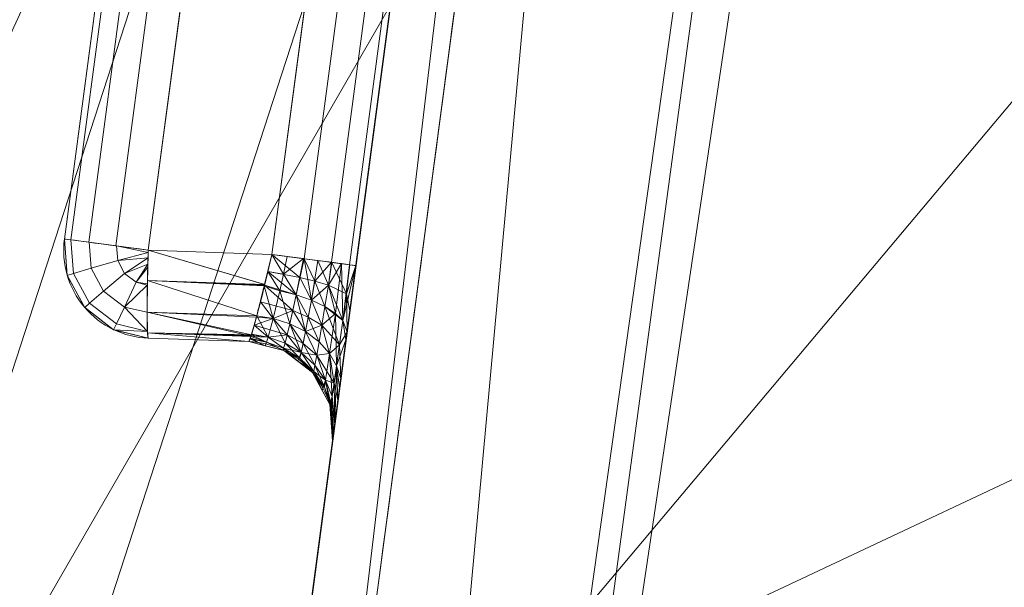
# Model space of a CAD drawing. Header units: millimetres. Extents: x -71 to 71, y -145 to 145.
# Tile 229 of 256: x -54.9 to -51.53, y 23.36 to 25.3. Entities that reach past the tile are written whole.
import ezdxf

# ---------------------------------------------------------------- set-up
doc = ezdxf.new("R2010")
doc.units = ezdxf.units.MM
doc.layers.add('1', color=7, linetype='CONTINUOUS')

msp = doc.modelspace()

# ---------------------------------------------------------------- linework, layer by layer
at = {"layer": '1', "color": 163, "linetype": 'Continuous', "lineweight": 13}
for p, q in [((-56.0092, 7.4308, -15.8119), (-52.1526, 36.5, -15.7782)), ((-52.1526, 36.5, -40.2218), (-56.0092, 7.4308, -40.1881)), ((-54.7463, 24.5534, -23.4991), (-54.4797, 26.5626, -23.4991)), ((-54.4797, 26.5626, -31.8422), (-54.7463, 24.5534, -31.8422)), ((-54.0365, 24.5006, -23.1844), (-53.766, 26.5394, -23.1844)), ((-53.766, 26.5394, -32.1569), (-54.0365, 24.5006, -32.1569)), ((-54.1928, 26.5245, -23.1993), (-54.4594, 24.5154, -23.1993)), ((-54.4594, 24.5154, -32.1421), (-54.1928, 26.5245, -32.1421)), ((-53.4791, 26.5014, -22.8846), (-53.7496, 24.4625, -22.8846)), ((-53.7496, 24.4625, -32.4567), (-53.4791, 26.5014, -32.4567)), ((-54.7463, 24.5534, -31.8422), (-54.7463, 24.5534, -23.4991)), ((-54.4594, 24.5154, -23.1993), (-54.0365, 24.5006, -23.1844)), ((-54.0365, 24.5006, -32.1569), (-54.4594, 24.5154, -32.1421)), ((-54.4594, 24.2142, -31.8422), (-54.1161, 24.2022, -31.8543)), ((-54.1161, 24.2022, -23.487), (-54.4594, 24.2142, -23.4991)), ((-54.4594, 24.2142, -23.4991), (-54.4594, 24.2142, -31.8422)), ((-54.1161, 24.2022, -31.8543), (-54.1161, 24.2022, -23.487)), ((-53.8291, 23.8629, -23.487), (-53.8291, 23.8629, -31.8543))]:
    msp.add_line(p, q, dxfattribs=at)
at = {"layer": '1', "color": 163, "linetype": 'Continuous', "lineweight": 13, "extrusion": (-5.23961e-15, 1.15648e-14, -1)}
for centre, radius in [((0, 0, 144.0046), 61.0181), ((0, 0, 124.3698), 56.3953)]:
    msp.add_circle(centre, radius, dxfattribs=at)
at = {"layer": '1', "color": 163, "linetype": 'Continuous', "lineweight": 13}
msp.add_circle((0, 0, -145), 60.4434, dxfattribs=at)
for centre, radius, start, end in [((0, 0, -142.5051), 63.5638, 137.72131, 170.379145), ((-54.4489, 24.514, -23.4991), 0.3, 172.4426, 268), ((-54.4489, 24.514, -31.8422), 0.3, 172.4426, 268)]:
    msp.add_arc(centre, radius, start, end, dxfattribs=at)
at = {"layer": '1', "color": 163, "linetype": 'Continuous', "lineweight": 13, "extrusion": (-0.131519, -0.991314, -1.94853e-16)}
for centre, start, end in [((-57.2, -23.4991, -17.14), 92.0175, 180), ((-57.2, -31.8422, -17.14), 180, 267.9825)]:
    msp.add_arc(centre, 0.3, start, end, dxfattribs=at)
at = {"layer": '1', "color": 163, "linetype": 'Continuous', "lineweight": 13, "extrusion": (0.998777, -0.034878, 0.03504)}
msp.add_arc((22.5988, -21.5479, -56.0607), 0.3, 89.8047, 180, dxfattribs=at)
at = {"layer": '1', "color": 163, "linetype": 'Continuous', "lineweight": 13, "extrusion": (-0.998777, 0.034878, 0.03504)}
msp.add_arc((-22.5988, -33.7594, 54.1216), 0.3, 269.8047, 360, dxfattribs=at)
at = {"layer": '1', "color": 163, "linetype": 'Continuous', "lineweight": 13, "extrusion": (0.131519, 0.991314, -2.08648e-16)}
for centre, start, end in [((56.8, -22.8846, 17.1809), 180, 267.9825), ((56.8, -32.4567, 17.1809), 92.0175, 180)]:
    msp.add_arc(centre, 0.3, start, end, dxfattribs=at)
at = {"layer": '1', "color": 163, "linetype": 'Continuous', "lineweight": 13, "extrusion": (0, 0, -1)}
for centre in [(54.1265, 23.9024, 23.487), (54.1265, 23.9024, 31.8543)]:
    msp.add_arc(centre, 0.3, 92, 187.5574, dxfattribs=at)
at = {"layer": '1', "color": 163, "linetype": 'Continuous', "lineweight": 13, "extrusion": (-0.991314, 0.131519, -1.38778e-17)}
for centre, major_axis, start_param, end_param in [((-53.7499, 24.4605, -23.485), (-0.0746, -0.5622, -0.2053), 0.345665, 1.91987), ((-53.7499, 24.4605, -31.8563), (-0.0746, -0.5622, 0.2053), 4.363315, 5.937521)]:
    msp.add_ellipse(centre, major_axis=major_axis, ratio=0.994688, start_param=start_param, end_param=end_param, dxfattribs=at)
at = {"layer": '1', "color": 163, "linetype": 'Continuous', "lineweight": 13}
for points, knots in [([(-55.8549, 7.4074, -13.2876), (-55.8265, 7.5773, -13.2398), (-55.7685, 7.9149, -13.1373), (-55.6492, 8.5829, -12.9119), (-55.4316, 9.7369, -12.4796), (-55.0953, 11.3543, -11.7958), (-54.6482, 13.2639, -10.927), (-54.1558, 15.1487, -10.0289), (-53.6164, 17.0145, -9.1185), (-53.0291, 18.8636, -8.2035), (-52.3939, 20.6977, -7.2904), (-51.7106, 22.5187, -6.386), (-50.9787, 24.3268, -5.4935), (-49.9359, 26.7175, -4.3198), (-48.5042, 29.6663, -2.8909), (-46.5723, 33.1336, -1.2579), (-45.1344, 35.3888, -0.242), (-44.376, 36.5, 0.2429)], [0, 0, 0, 0, 0.015625, 0.03125, 0.0625, 0.125, 0.1875, 0.25, 0.3125, 0.375, 0.4375, 0.5, 0.5625, 0.625, 0.75, 0.875, 1, 1, 1, 1]), ([(-51.5813, 36.4999, -45.0072), (-51.6522, 36.2377, -44.8575), (-51.7898, 35.7088, -44.5635), (-51.9829, 34.8977, -44.1505), (-52.1629, 34.0632, -43.7774), (-52.3014, 33.3441, -43.5214), (-52.4047, 32.7523, -43.3646), (-52.5002, 32.1655, -43.2498), (-52.567, 31.7061, -43.2091), (-52.6098, 31.3829, -43.2091), (-52.6527, 31.0601, -43.2086), (-52.7343, 30.4451, -43.2078), (-52.977, 28.6155, -43.2058), (-53.3442, 25.8481, -43.2023), (-53.8338, 22.1582, -43.1979), (-54.3233, 18.4683, -43.1934), (-54.8129, 14.7784, -43.1889), (-55.2209, 11.7034, -43.1855), (-55.5473, 9.2435, -43.182), (-55.7105, 8.0136, -43.1805), (-55.7921, 7.3986, -43.1802)], [0, 0, 0, 0, 0.03125, 0.0625, 0.09375, 0.125, 0.140625, 0.15625, 0.185938, 0.1875, 0.189062, 0.21875, 0.25, 0.375, 0.5, 0.625, 0.75, 0.875, 0.9375, 1, 1, 1, 1]), ([(-56.5, 0, 18.8148), (-56.5, 0.8525, 18.8148), (-56.4397, 2.5575, 18.7992), (-56.0802, 5.9497, 18.7093), (-55.1883, 10.1238, 18.4939), (-53.4522, 14.9297, 18.0897), (-51.1165, 19.4623, 17.5549), (-48.2543, 23.6596, 16.8962), (-44.9408, 27.4954, 16.1445), (-41.2478, 30.9483, 15.3319), (-38.574, 32.9925, 14.7564), (-37.1942, 33.9496, 14.462)], [0, 0, 0, 0, 0.0625, 0.125, 0.25, 0.375, 0.5, 0.625, 0.75, 0.875, 1, 1, 1, 1]), ([(-43.4941, 28.813, 9.6204), (-43.9221, 28.4025, 9.2513), (-44.7541, 27.5748, 8.4925), (-46.3243, 25.8936, 6.905), (-48.1179, 23.7455, 4.8105), (-49.6954, 21.5428, 2.6029), (-50.8309, 19.7538, 0.7804), (-51.6197, 18.4008, -0.6127), (-52.3485, 17.0339, -2.0246), (-53.019, 15.6516, -3.4504), (-53.592, 14.3442, -4.8008), (-53.9634, 13.4086, -5.7699), (-54.172, 12.8518, -6.3483), (-54.3767, 12.2931, -6.9264), (-54.705, 11.3402, -7.8942), (-55.1247, 9.9612, -9.2297), (-55.4562, 8.6866, -10.3781), (-55.6678, 7.7468, -11.1313), (-55.7835, 7.1882, -11.5352), (-55.8399, 6.8986, -11.7221), (-55.8679, 6.7502, -11.81)], [0, 0, 0, 0, 0.0625, 0.125, 0.25, 0.375, 0.4375, 0.5, 0.5625, 0.625, 0.6875, 0.738281, 0.75, 0.761719, 0.8125, 0.875, 0.9375, 0.96875, 0.984375, 1, 1, 1, 1])]:
    msp.add_open_spline(points, degree=3, knots=knots, dxfattribs=at)
for points in [[(-54.1161, 24.2022, -23.487), (-54.1154, 24.2022, -23.4671), (-54.1129, 24.2061, -23.4272), (-54.1066, 24.2234, -23.3699), (-54.0985, 24.2515, -23.3173), (-54.0889, 24.2891, -23.2712), (-54.0774, 24.3347, -23.2337), (-54.0646, 24.3865, -23.2057), (-54.051, 24.4425, -23.1885), (-54.0414, 24.4812, -23.1845), (-54.0365, 24.5006, -23.1844)], [(-54.1161, 24.2022, -31.8543), (-54.1103, 24.202, -32.0184), (-54.0741, 24.338, -32.1563), (-54.0365, 24.5006, -32.1569)]]:
    msp.add_open_spline(points, degree=3, dxfattribs=at)
for points in [[(24.5845, 55.2178, -145), (-60.1123, -6.3181, -145), (-57.4851, 18.678, -145)], [(24.5845, 55.2178, -145), (-35.5277, -48.8997, -145), (-52.3455, -30.2217, -145), (-60.1123, -6.3181, -145)], [(24.5845, 55.2178, -145), (-57.4851, 18.678, -145), (-44.9182, 40.4445, -145)], [(-55.1728, 42.6061, -142.3978), (-51.5818, 41.7705, -142.456), (-59.5749, 22.1627, -142.5051)], [(-59.5749, 22.1627, -142.5051), (-51.5818, 41.7705, -142.456), (-49.4678, 41.9368, -142.4826)], [(-49.4678, 41.9368, -142.4826), (-48.4853, 41.1039, -142.5051), (-59.5749, 22.1627, -142.5051)], [(-54.1231, 14.9746, -10.0356), (-52.1526, 36.5, -15.7782), (-56.0092, 7.4308, -15.8119)], [(-54.007, 20.8528, -43.1963), (-56.0092, 7.4308, -40.1881), (-52.1526, 36.5, -40.2218)], [(-56.0092, 7.4308, -15.8119), (-52.1526, 36.5, -15.7782), (-55.1561, 13.8611, -22.9419), (-55.1902, 13.6043, -22.8846)], [(-55.7273, 9.5561, -32.5155), (-55.6975, 9.7807, -32.3844), (-52.1526, 36.5, -40.2218), (-56.0092, 7.4308, -40.1881)], [(-52.1526, 36.5, -40.2218), (-55.6975, 9.7807, -32.3844), (-55.3891, 12.105, -32.3999), (-55.3554, 12.359, -32.4567)], [(-52.1526, 36.5, -40.2218), (-55.3554, 12.359, -32.4567), (-55.1902, 13.6043, -32.4567)], [(-55.1902, 13.6043, -32.4567), (-55.1693, 13.762, -32.4358), (-52.1526, 36.5, -40.2218)], [(-55.1693, 13.762, -32.4358), (-55.1386, 13.993, -32.3147), (-52.1526, 36.5, -40.2218)], [(-52.1526, 36.5, -15.7782), (-55.1289, 14.0662, -23.1005), (-55.1561, 13.8611, -22.9419)], [(-52.1526, 36.5, -40.2218), (-55.1386, 13.993, -32.3147), (-54.9415, 15.4783, -32.3995), (-54.9076, 15.7343, -32.4567)], [(-54.8992, 15.7976, -22.8846), (-54.9198, 15.6421, -22.9053), (-55.1289, 14.0662, -23.1005), (-52.1526, 36.5, -15.7782)], [(-52.1526, 36.5, -40.2218), (-54.9076, 15.7343, -32.4567), (-54.1108, 21.7402, -32.4567)], [(-52.1526, 36.5, -15.7782), (-54.1108, 21.7402, -22.8846), (-54.8992, 15.7976, -22.8846)], [(-51.0909, 36.5, -10.04), (-54.1231, 14.9746, -10.0356), (-53.8177, 16.3093, -9.462)], [(-54.1231, 14.9746, -10.0356), (-51.0909, 36.5, -10.04), (-52.1526, 36.5, -15.7782)], [(-52.1526, 36.5, -15.7782), (-54.0767, 21.997, -22.9419), (-54.1108, 21.7402, -22.8846)], [(-54.1108, 21.7402, -32.4567), (-54.0898, 21.8979, -32.4358), (-52.1526, 36.5, -40.2218)], [(-54.0898, 21.8979, -32.4358), (-54.0592, 22.129, -32.3147), (-52.1526, 36.5, -40.2218)], [(-52.1526, 36.5, -15.7782), (-54.0495, 22.2022, -23.1005), (-54.0767, 21.997, -22.9419)], [(-54.0592, 22.129, -32.3147), (-54.0385, 22.2849, -32.1099), (-52.1526, 36.5, -40.2218)], [(-53.7702, 24.3071, -22.9053), (-53.8008, 24.0764, -23.0264), (-54.0495, 22.2022, -23.1005), (-52.1526, 36.5, -15.7782)], [(-52.1526, 36.5, -40.2218), (-54.0385, 22.2849, -32.1099), (-53.7833, 24.2086, -32.3999), (-53.7496, 24.4625, -32.4567)], [(-52.1526, 36.5, -40.2218), (-52.7646, 30.2169, -43.2076), (-54.007, 20.8528, -43.1963)], [(-50.8064, 36.5, -8.5027), (-53.8177, 16.3093, -9.462), (-49.6085, 27.366, -4.0073)], [(-50.8064, 36.5, -8.5027), (-51.0909, 36.5, -10.04), (-53.8177, 16.3093, -9.462)], [(-53.7496, 24.4625, -22.8846), (-53.7702, 24.3071, -22.9053), (-52.1526, 36.5, -15.7782)], [(-52.1526, 36.5, -15.7782), (-53.4791, 26.5014, -22.8846), (-53.7496, 24.4625, -22.8846)], [(-52.1526, 36.5, -40.2218), (-53.7496, 24.4625, -32.4567), (-53.4791, 26.5014, -32.4567)], [(-51.4822, 16.7276, -123.8834), (-43.7933, 31.8177, -123.8834), (-45.6247, 33.1483, -124.3698), (-53.6351, 17.4271, -124.3698)], [(-60.6838, 6.3781, -144.0046), (-52.8432, 30.509, -144.0046), (-52.3455, 30.2217, -145), (-60.1123, 6.3181, -145)], [(-46.836, 29.6628, -59.588), (-48.3654, 25.2079, -59.4403), (-53.0751, 27.876, -43.2048)], [(-48.8398, 28.1976, -124.3698), (-63.9397, 25.3523, -124.586), (-62.9979, 11.3444, -124.518)], [(-62.9979, 11.3444, -124.518), (-55.5385, 9.7929, -124.3698), (-48.8398, 28.1976, -124.3698)], [(-53.7665, 22.665, -43.1985), (-53.0751, 27.876, -43.2048), (-48.3654, 25.2079, -59.4403)], [(-54.4797, 26.5626, -23.4991), (-54.7463, 24.5534, -23.4991), (-54.7247, 24.5506, -23.3867), (-54.4581, 26.5597, -23.3867)], [(-54.7463, 24.5534, -31.8422), (-54.4797, 26.5626, -31.8422), (-54.4581, 26.5597, -31.9546), (-54.7247, 24.5506, -31.9546)], [(-54.7463, 24.5534, -23.4991), (-54.4797, 26.5626, -23.4991), (-54.4797, 26.5626, -31.8422), (-54.7463, 24.5534, -31.8422)], [(-54.4581, 26.5597, -23.3867), (-54.7247, 24.5506, -23.3867), (-54.6629, 24.5424, -23.2907), (-54.3963, 26.5515, -23.2907)], [(-54.7247, 24.5506, -31.9546), (-54.4581, 26.5597, -31.9546), (-54.3963, 26.5515, -32.0506), (-54.6629, 24.5424, -32.0506)], [(-54.3963, 26.5515, -23.2907), (-54.6629, 24.5424, -23.2907), (-54.5699, 24.53, -23.225), (-54.3034, 26.5392, -23.225)], [(-54.6629, 24.5424, -32.0506), (-54.3963, 26.5515, -32.0506), (-54.3034, 26.5392, -32.1163), (-54.5699, 24.53, -32.1163)], [(-54.3034, 26.5392, -23.225), (-54.5699, 24.53, -23.225), (-54.4594, 24.5154, -23.1993), (-54.1928, 26.5245, -23.1993)], [(-54.5699, 24.53, -32.1163), (-54.3034, 26.5392, -32.1163), (-54.1928, 26.5245, -32.1421), (-54.4594, 24.5154, -32.1421)], [(-54.0365, 24.5006, -23.1844), (-53.766, 26.5394, -23.1844), (-54.1928, 26.5245, -23.1993), (-54.4594, 24.5154, -23.1993)], [(-53.766, 26.5394, -32.1569), (-54.0365, 24.5006, -32.1569), (-54.4594, 24.5154, -32.1421), (-54.1928, 26.5245, -32.1421)], [(-53.766, 26.5394, -23.1844), (-54.0365, 24.5006, -23.1844), (-53.926, 24.4859, -23.1587), (-53.6555, 26.5248, -23.1587)], [(-54.0365, 24.5006, -32.1569), (-53.766, 26.5394, -32.1569), (-53.6555, 26.5248, -32.1827), (-53.926, 24.4859, -32.1827)], [(-53.6555, 26.5248, -23.1587), (-53.926, 24.4859, -23.1587), (-53.833, 24.4736, -23.093), (-53.5625, 26.5124, -23.093)], [(-53.926, 24.4859, -32.1827), (-53.6555, 26.5248, -32.1827), (-53.5625, 26.5124, -32.2483), (-53.833, 24.4736, -32.2483)], [(-53.5625, 26.5124, -23.093), (-53.833, 24.4736, -23.093), (-53.7712, 24.4654, -22.997), (-53.5007, 26.5042, -22.997)], [(-53.833, 24.4736, -32.2483), (-53.5625, 26.5124, -32.2483), (-53.5007, 26.5042, -32.3443), (-53.7712, 24.4654, -32.3443)], [(-53.5007, 26.5042, -22.997), (-53.7712, 24.4654, -22.997), (-53.7496, 24.4625, -22.8846), (-53.4791, 26.5014, -22.8846)], [(-53.7712, 24.4654, -32.3443), (-53.5007, 26.5042, -32.3443), (-53.4791, 26.5014, -32.4567), (-53.7496, 24.4625, -32.4567)], [(-48.3654, 25.2079, -59.4403), (-49.6047, 20.8141, -59.4488), (-53.7665, 22.665, -43.1985)], [(-54.7154, 24.4352, -23.3861), (-54.7244, 24.5505, -23.3861), (-54.7463, 24.5534, -23.4991), (-54.7366, 24.4289, -23.4991)], [(-54.7463, 24.5534, -23.4991), (-54.7463, 24.5534, -31.8422), (-54.7368, 24.4296, -31.8422), (-54.7368, 24.4296, -23.4991)], [(-54.7366, 24.4289, -31.8422), (-54.7463, 24.5534, -31.8422), (-54.7244, 24.5505, -31.9553), (-54.7154, 24.4352, -31.9553)], [(-54.6549, 24.4531, -23.2897), (-54.6619, 24.5422, -23.2897), (-54.7244, 24.5505, -23.3861), (-54.7154, 24.4352, -23.3861)], [(-54.7154, 24.4352, -31.9553), (-54.7244, 24.5505, -31.9553), (-54.6619, 24.5422, -32.0516), (-54.6549, 24.4531, -32.0516)], [(-54.5641, 24.4799, -23.2242), (-54.568, 24.5298, -23.2242), (-54.6619, 24.5422, -23.2897), (-54.6549, 24.4531, -23.2897)], [(-54.6549, 24.4531, -32.0516), (-54.6619, 24.5422, -32.0516), (-54.568, 24.5298, -32.1171), (-54.5641, 24.4799, -32.1171)], [(-54.568, 24.5298, -23.2242), (-54.5641, 24.4799, -23.2242), (-54.4596, 24.5067, -23.2001)], [(-54.4596, 24.5067, -23.2001), (-54.4594, 24.5154, -23.1993), (-54.568, 24.5298, -23.2242)], [(-54.568, 24.5298, -32.1171), (-54.4594, 24.5154, -32.1421), (-54.4596, 24.5067, -32.1412)], [(-54.4596, 24.5067, -32.1412), (-54.5641, 24.4799, -32.1171), (-54.568, 24.5298, -32.1171)], [(-54.4602, 24.489, -23.2018), (-54.4596, 24.5067, -23.2001), (-54.5641, 24.4799, -23.2242)], [(-54.5641, 24.4799, -32.1171), (-54.4596, 24.5067, -32.1412), (-54.4602, 24.489, -32.1395)], [(-54.5641, 24.4799, -23.2242), (-54.5403, 24.4359, -23.2242), (-54.4602, 24.489, -23.2018)], [(-54.4602, 24.489, -32.1395), (-54.5403, 24.4359, -32.1171), (-54.5641, 24.4799, -32.1171)], [(-54.4609, 24.4675, -23.2038), (-54.4602, 24.489, -23.2018), (-54.5403, 24.4359, -23.2242)], [(-54.5403, 24.4359, -32.1171), (-54.4602, 24.489, -32.1395), (-54.4609, 24.4675, -32.1375)], [(-54.4594, 24.5154, -23.1993), (-54.4624, 24.4113, -23.2175), (-54.062, 24.3975, -23.2043)], [(-54.061, 24.3976, -32.137), (-54.4624, 24.4113, -32.1238), (-54.4594, 24.5154, -32.1421)], [(-54.062, 24.3975, -23.2043), (-54.0365, 24.5006, -23.1844), (-54.4594, 24.5154, -23.1993)], [(-54.4594, 24.5154, -32.1421), (-54.0365, 24.5006, -32.1569), (-54.061, 24.3976, -32.137)], [(-54.0365, 24.5006, -23.1844), (-54.0509, 24.4422, -23.1957), (-53.9964, 24.4327, -23.185)], [(-53.9416, 24.4219, -32.173), (-54.0504, 24.442, -32.1456), (-54.0365, 24.5006, -32.1569)], [(-53.9964, 24.4327, -23.185), (-53.9842, 24.4937, -23.1722), (-54.0365, 24.5006, -23.1844)], [(-54.0365, 24.5006, -32.1569), (-53.9288, 24.4863, -32.182), (-53.9416, 24.4219, -32.173)], [(-53.9288, 24.4863, -23.1593), (-53.9842, 24.4937, -23.1722), (-53.9964, 24.4327, -23.185)], [(-53.9964, 24.4327, -23.185), (-53.9539, 24.3625, -23.189), (-53.9288, 24.4863, -23.1593)], [(-53.926, 24.4859, -23.1587), (-53.9288, 24.4863, -23.1593), (-53.9539, 24.3625, -23.189)], [(-53.926, 24.4859, -23.1587), (-53.9539, 24.3625, -23.189), (-53.9013, 24.3445, -23.1627)], [(-53.9416, 24.4219, -32.173), (-53.9288, 24.4863, -32.182), (-53.926, 24.4859, -32.1827)], [(-53.8894, 24.4092, -32.2012), (-53.9416, 24.4219, -32.173), (-53.926, 24.4859, -32.1827)], [(-53.9013, 24.3445, -23.1627), (-53.8801, 24.4799, -23.1262), (-53.926, 24.4859, -23.1587)], [(-53.926, 24.4859, -32.1827), (-53.833, 24.4736, -32.2483), (-53.8894, 24.4092, -32.2012)], [(-54.6123, 24.3744, -23.2897), (-54.6549, 24.4531, -23.2897), (-54.7154, 24.4352, -23.3861), (-54.6602, 24.3335, -23.3861)], [(-54.6602, 24.3335, -31.9553), (-54.7154, 24.4352, -31.9553), (-54.6549, 24.4531, -32.0516), (-54.6123, 24.3744, -32.0516)], [(-54.5403, 24.4359, -23.2242), (-54.5641, 24.4799, -23.2242), (-54.6549, 24.4531, -23.2897), (-54.6123, 24.3744, -23.2897)], [(-54.6123, 24.3744, -32.0516), (-54.6549, 24.4531, -32.0516), (-54.5641, 24.4799, -32.1171), (-54.5403, 24.4359, -32.1171)], [(-54.5403, 24.4359, -23.2242), (-54.5006, 24.4055, -23.2242), (-54.4609, 24.4675, -23.2038)], [(-54.4609, 24.4675, -32.1375), (-54.5006, 24.4055, -32.1171), (-54.5403, 24.4359, -32.1171)], [(-54.4612, 24.4567, -23.2049), (-54.4609, 24.4675, -23.2038), (-54.5006, 24.4055, -23.2242)], [(-54.5006, 24.4055, -32.1171), (-54.4609, 24.4675, -32.1375), (-54.4612, 24.4567, -32.1365)], [(-54.4626, 24.4003, -23.2218), (-54.4612, 24.4567, -23.2049), (-54.5006, 24.4055, -23.2242)], [(-54.5006, 24.4055, -32.1171), (-54.4612, 24.4567, -32.1365), (-54.4626, 24.4003, -32.1195)], [(-53.8801, 24.4799, -23.1262), (-53.9013, 24.3445, -23.1627), (-53.8435, 24.3951, -23.1011)], [(-53.833, 24.4736, -32.2483), (-53.8435, 24.3951, -32.2403), (-53.8894, 24.4092, -32.2012)], [(-53.8435, 24.3951, -23.1011), (-53.833, 24.4736, -23.093), (-53.8801, 24.4799, -23.1262)], [(-53.8435, 24.3951, -23.1011), (-53.8315, 24.4734, -23.0906), (-53.833, 24.4736, -23.093)], [(-53.833, 24.4736, -32.2483), (-53.8315, 24.4734, -32.2507), (-53.8435, 24.3951, -32.2403)], [(-53.8315, 24.4734, -23.0906), (-53.8435, 24.3951, -23.1011), (-53.7817, 24.3663, -23.0004)], [(-53.8435, 24.3951, -32.2403), (-53.8315, 24.4734, -32.2507), (-53.7987, 24.4691, -32.3017)], [(-53.7987, 24.4691, -32.3017), (-53.8189, 24.299, -32.2604), (-53.8435, 24.3951, -32.2403)], [(-53.7817, 24.3663, -23.0004), (-53.7712, 24.4654, -22.997), (-53.8315, 24.4734, -23.0906)], [(-53.7944, 24.2745, -32.3107), (-53.8189, 24.299, -32.2604), (-53.7987, 24.4691, -32.3017)], [(-53.7987, 24.4691, -32.3017), (-53.7712, 24.4654, -32.3443), (-53.7944, 24.2745, -32.3107)], [(-53.7712, 24.4654, -32.3443), (-53.7697, 24.4652, -32.3526), (-53.7944, 24.2745, -32.3107)], [(-53.7944, 24.2745, -32.3107), (-53.7697, 24.4652, -32.3526), (-53.7496, 24.4625, -32.4567)], [(-53.7496, 24.4625, -32.4567), (-53.7833, 24.2086, -32.3999), (-53.7944, 24.2745, -32.3107)], [(-53.7496, 24.4625, -22.8846), (-53.7712, 24.4654, -22.997), (-53.7817, 24.3663, -23.0004)], [(-53.7817, 24.3663, -23.0004), (-53.7702, 24.3071, -22.9053), (-53.7496, 24.4625, -22.8846)], [(-54.7368, 24.4296, -23.4991), (-54.7368, 24.4296, -31.8422), (-54.678, 24.3203, -31.8422), (-54.678, 24.3203, -23.4991)], [(-54.6602, 24.3335, -23.3861), (-54.7154, 24.4352, -23.3861), (-54.7366, 24.4289, -23.4991), (-54.677, 24.3191, -23.4991)], [(-54.677, 24.3191, -31.8422), (-54.7366, 24.4289, -31.8422), (-54.7154, 24.4352, -31.9553), (-54.6602, 24.3335, -31.9553)], [(-54.5006, 24.4055, -23.2242), (-54.5403, 24.4359, -23.2242), (-54.6123, 24.3744, -23.2897), (-54.5413, 24.32, -23.2897)], [(-54.5413, 24.32, -32.0516), (-54.6123, 24.3744, -32.0516), (-54.5403, 24.4359, -32.1171), (-54.5006, 24.4055, -32.1171)], [(-54.0509, 24.4422, -23.1957), (-54.0631, 24.3928, -23.2052), (-54.0093, 24.3762, -23.2042)], [(-53.9539, 24.3625, -32.1523), (-54.0616, 24.395, -32.1364), (-54.0504, 24.442, -32.1456)], [(-54.0093, 24.3762, -23.2042), (-53.9964, 24.4327, -23.185), (-54.0509, 24.4422, -23.1957)], [(-54.0504, 24.442, -32.1456), (-53.9416, 24.4219, -32.173), (-53.9539, 24.3625, -32.1523)], [(-53.9964, 24.4327, -23.185), (-54.0093, 24.3762, -23.2042), (-53.9539, 24.3625, -23.189)], [(-53.9012, 24.3445, -32.1786), (-53.9539, 24.3625, -32.1523), (-53.9416, 24.4219, -32.173)], [(-53.9416, 24.4219, -32.173), (-53.8894, 24.4092, -32.2012), (-53.9012, 24.3445, -32.1786)], [(-54.4627, 24.3953, -23.2251), (-54.5006, 24.4055, -23.2242), (-54.5413, 24.32, -23.2897)], [(-54.5413, 24.32, -32.0516), (-54.5006, 24.4055, -32.1171), (-54.4627, 24.3953, -32.1162)], [(-54.5413, 24.32, -23.2897), (-54.4637, 24.3026, -23.2867), (-54.4627, 24.3953, -23.2251)], [(-54.4627, 24.3953, -32.1162), (-54.4637, 24.3026, -32.0546), (-54.5413, 24.32, -32.0516)], [(-54.5006, 24.4055, -23.2242), (-54.4627, 24.3953, -23.2251), (-54.4626, 24.4003, -23.2218)], [(-54.4626, 24.4003, -32.1195), (-54.4627, 24.3953, -32.1162), (-54.5006, 24.4055, -32.1171)], [(-54.4624, 24.4113, -23.2175), (-54.4637, 24.3026, -23.2867), (-54.0887, 24.2901, -23.2745)], [(-54.0883, 24.2903, -32.0668), (-54.4637, 24.3026, -32.0546), (-54.4624, 24.4113, -32.1238)], [(-54.0887, 24.2901, -23.2745), (-54.0631, 24.3928, -23.2052), (-54.4624, 24.4113, -23.2175)], [(-54.0631, 24.3928, -23.2052), (-54.062, 24.3975, -23.2043), (-54.4624, 24.4113, -23.2175)], [(-54.4624, 24.4113, -32.1238), (-54.0616, 24.395, -32.1364), (-54.0883, 24.2903, -32.0668)], [(-54.4624, 24.4113, -32.1238), (-54.061, 24.3976, -32.137), (-54.0616, 24.395, -32.1364)], [(-54.0631, 24.3928, -23.2052), (-54.0886, 24.2904, -23.2743), (-54.0323, 24.281, -23.272)], [(-53.9653, 24.3092, -32.1208), (-54.0761, 24.3382, -32.0987), (-54.0616, 24.395, -32.1364)], [(-54.0323, 24.281, -23.272), (-54.0093, 24.3762, -23.2042), (-54.0631, 24.3928, -23.2052)], [(-54.0616, 24.395, -32.1364), (-53.9539, 24.3625, -32.1523), (-53.9653, 24.3092, -32.1208)], [(-53.9013, 24.3445, -23.1627), (-53.8552, 24.3229, -23.126), (-53.8435, 24.3951, -23.1011)], [(-53.8552, 24.3229, -32.2153), (-53.9012, 24.3445, -32.1786), (-53.8894, 24.4092, -32.2012)], [(-53.8894, 24.4092, -32.2012), (-53.8435, 24.3951, -32.2403), (-53.8552, 24.3229, -32.2153)], [(-53.8435, 24.3951, -23.1011), (-53.8552, 24.3229, -23.126), (-53.7944, 24.2745, -23.0306)], [(-53.8189, 24.299, -32.2604), (-53.8552, 24.3229, -32.2153), (-53.8435, 24.3951, -32.2403)], [(-53.7944, 24.2745, -23.0306), (-53.7817, 24.3663, -23.0004), (-53.8435, 24.3951, -23.1011)], [(-54.5413, 24.32, -23.2897), (-54.6123, 24.3744, -23.2897), (-54.6602, 24.3335, -23.3861), (-54.5684, 24.2631, -23.3861)], [(-54.5684, 24.2631, -31.9553), (-54.6602, 24.3335, -31.9553), (-54.6123, 24.3744, -32.0516), (-54.5413, 24.32, -32.0516)], [(-54.0093, 24.3762, -23.2042), (-54.0323, 24.281, -23.272), (-53.9756, 24.2631, -23.2613)], [(-53.9756, 24.2631, -23.2613), (-53.9539, 24.3625, -23.189), (-54.0093, 24.3762, -23.2042)], [(-53.9539, 24.3625, -23.189), (-53.9756, 24.2631, -23.2613), (-53.9219, 24.2365, -23.2416)], [(-53.9121, 24.2865, -32.1442), (-53.9653, 24.3092, -32.1208), (-53.9539, 24.3625, -32.1523)], [(-53.9219, 24.2365, -23.2416), (-53.9013, 24.3445, -23.1627), (-53.9539, 24.3625, -23.189)], [(-53.9539, 24.3625, -32.1523), (-53.9012, 24.3445, -32.1786), (-53.9121, 24.2865, -32.1442)], [(-53.7817, 24.3663, -23.0004), (-53.7944, 24.2745, -23.0306), (-53.7796, 24.2363, -22.9424)], [(-53.7796, 24.2363, -22.9424), (-53.7702, 24.3071, -22.9053), (-53.7817, 24.3663, -23.0004)], [(-54.678, 24.3203, -23.4991), (-54.678, 24.3203, -31.8422), (-54.5799, 24.2441, -31.8422), (-54.5799, 24.2441, -23.4991)], [(-54.5684, 24.2631, -23.3861), (-54.6602, 24.3335, -23.3861), (-54.677, 24.3191, -23.4991), (-54.5779, 24.2431, -23.4991)], [(-54.5779, 24.2431, -31.8422), (-54.677, 24.3191, -31.8422), (-54.6602, 24.3335, -31.9553), (-54.5684, 24.2631, -31.9553)], [(-54.5413, 24.32, -23.2897), (-54.5684, 24.2631, -23.3861), (-54.4626, 24.2372, -23.3841)], [(-54.4626, 24.2372, -31.9572), (-54.5684, 24.2631, -31.9553), (-54.5413, 24.32, -32.0516)], [(-54.4626, 24.2372, -23.3841), (-54.4637, 24.3026, -23.2867), (-54.5413, 24.32, -23.2897)], [(-54.5413, 24.32, -32.0516), (-54.4637, 24.3026, -32.0546), (-54.4626, 24.2372, -31.9572)], [(-54.0323, 24.281, -32.0693), (-54.0882, 24.2904, -32.0669), (-54.0761, 24.3382, -32.0987)], [(-54.0323, 24.281, -32.0693), (-54.0761, 24.3382, -32.0987), (-53.9653, 24.3092, -32.1208)], [(-53.8659, 24.2581, -23.1641), (-53.9013, 24.3445, -23.1627), (-53.9219, 24.2365, -23.2416)], [(-53.8659, 24.2581, -32.1773), (-53.9121, 24.2865, -32.1442), (-53.9012, 24.3445, -32.1786)], [(-53.8659, 24.2581, -23.1641), (-53.8552, 24.3229, -23.126), (-53.9013, 24.3445, -23.1627)], [(-53.9012, 24.3445, -32.1786), (-53.8552, 24.3229, -32.2153), (-53.8659, 24.2581, -32.1773)], [(-53.8552, 24.3229, -23.126), (-53.8659, 24.2581, -23.1641), (-53.8058, 24.1916, -23.0776)], [(-53.8659, 24.2581, -32.1773), (-53.8552, 24.3229, -32.2153), (-53.8189, 24.299, -32.2604)], [(-53.8058, 24.1916, -23.0776), (-53.7944, 24.2745, -23.0306), (-53.8552, 24.3229, -23.126)], [(-54.4637, 24.3026, -23.2867), (-54.4624, 24.2329, -23.3951), (-54.1077, 24.221, -23.3829)], [(-54.1077, 24.221, -23.3829), (-54.0897, 24.2859, -23.2773), (-54.4637, 24.3026, -23.2867)], [(-54.0897, 24.2859, -23.2773), (-54.0887, 24.2901, -23.2745), (-54.4637, 24.3026, -23.2867)], [(-54.4637, 24.3026, -32.0546), (-54.0883, 24.2903, -32.0668), (-54.1066, 24.2255, -31.9699)], [(-54.1066, 24.2255, -31.9699), (-54.4624, 24.2329, -31.9462), (-54.4637, 24.3026, -32.0546)], [(-54.0494, 24.2173, -31.9712), (-54.1066, 24.2255, -31.9699), (-54.0883, 24.2903, -32.0668)], [(-54.0323, 24.281, -23.272), (-54.0897, 24.2859, -23.2773), (-54.0974, 24.2582, -23.3223)], [(-54.0974, 24.2582, -23.3223), (-53.9844, 24.2254, -23.3099), (-54.0323, 24.281, -23.272)], [(-54.0323, 24.281, -23.272), (-54.0886, 24.2904, -23.2743), (-54.0897, 24.2859, -23.2773)], [(-54.0883, 24.2903, -32.0668), (-54.0882, 24.2904, -32.0669), (-54.0323, 24.281, -32.0693)], [(-54.0883, 24.2903, -32.0668), (-54.0323, 24.281, -32.0693), (-54.0494, 24.2173, -31.9712)], [(-53.9915, 24.1972, -31.9765), (-54.0494, 24.2173, -31.9712), (-54.0323, 24.281, -32.0693)], [(-53.9653, 24.3092, -32.1208), (-53.9755, 24.2631, -32.08), (-54.0323, 24.281, -32.0693)], [(-53.9844, 24.2254, -23.3099), (-53.9756, 24.2631, -23.2613), (-54.0323, 24.281, -23.272)], [(-54.0323, 24.281, -32.0693), (-53.9755, 24.2631, -32.08), (-53.9915, 24.1972, -31.9765)], [(-53.9219, 24.2365, -32.0997), (-53.9755, 24.2631, -32.08), (-53.9653, 24.3092, -32.1208)], [(-53.9653, 24.3092, -32.1208), (-53.9121, 24.2865, -32.1442), (-53.9219, 24.2365, -32.0997)], [(-53.8753, 24.2021, -32.1279), (-53.9219, 24.2365, -32.0997), (-53.9121, 24.2865, -32.1442)], [(-53.9121, 24.2865, -32.1442), (-53.8659, 24.2581, -32.1773), (-53.8753, 24.2021, -32.1279)], [(-53.8189, 24.299, -32.2604), (-53.8393, 24.1621, -32.1629), (-53.8659, 24.2581, -32.1773)], [(-53.8158, 24.1193, -32.2021), (-53.8393, 24.1621, -32.1629), (-53.8189, 24.299, -32.2604)], [(-53.8189, 24.299, -32.2604), (-53.7944, 24.2745, -32.3107), (-53.8158, 24.1193, -32.2021)], [(-54.4625, 24.2368, -23.3861), (-54.5684, 24.2631, -23.3861), (-54.5779, 24.2431, -23.4991)], [(-54.5779, 24.2431, -31.8422), (-54.5684, 24.2631, -31.9553), (-54.4625, 24.2368, -31.9552)], [(-54.5684, 24.2631, -23.3861), (-54.4625, 24.2368, -23.3861), (-54.4626, 24.2372, -23.3841)], [(-54.4626, 24.2372, -31.9572), (-54.4625, 24.2368, -31.9552), (-54.5684, 24.2631, -31.9553)], [(-54.0974, 24.2582, -23.3223), (-54.1059, 24.2278, -23.3719), (-54.0494, 24.2173, -23.3701)], [(-53.9844, 24.2254, -23.3099), (-54.0974, 24.2582, -23.3223), (-54.0494, 24.2173, -23.3701)], [(-53.9367, 24.165, -31.9869), (-53.9915, 24.1972, -31.9765), (-53.9755, 24.2631, -32.08)], [(-53.9756, 24.2631, -23.2613), (-53.9844, 24.2254, -23.3099), (-53.9301, 24.1956, -23.2946)], [(-53.9301, 24.1956, -23.2946), (-53.9219, 24.2365, -23.2416), (-53.9756, 24.2631, -23.2613)], [(-53.9755, 24.2631, -32.08), (-53.9219, 24.2365, -32.0997), (-53.9367, 24.165, -31.9869)], [(-53.9219, 24.2365, -23.2416), (-53.8753, 24.2021, -23.2135), (-53.8659, 24.2581, -23.1641)], [(-53.8659, 24.2581, -23.1641), (-53.8753, 24.2021, -23.2135), (-53.8393, 24.1621, -23.1785)], [(-53.8393, 24.1621, -32.1629), (-53.8753, 24.2021, -32.1279), (-53.8659, 24.2581, -32.1773)], [(-53.8393, 24.1621, -23.1785), (-53.8058, 24.1916, -23.0776), (-53.8659, 24.2581, -23.1641)], [(-53.8158, 24.1193, -32.2021), (-53.7944, 24.2745, -32.3107), (-53.7833, 24.2086, -32.3999)], [(-53.7796, 24.2363, -22.9424), (-53.7944, 24.2745, -23.0306), (-53.8058, 24.1916, -23.0776)], [(-54.5799, 24.2441, -23.4991), (-54.5799, 24.2441, -31.8422), (-54.4594, 24.2142, -31.8422), (-54.4594, 24.2142, -23.4991)], [(-54.5779, 24.2431, -23.4991), (-54.4594, 24.2142, -23.4991), (-54.4625, 24.2368, -23.3861)], [(-54.4625, 24.2368, -31.9552), (-54.4594, 24.2142, -31.8422), (-54.5779, 24.2431, -31.8422)], [(-54.4624, 24.2329, -23.3951), (-54.4594, 24.2142, -23.4991), (-54.1161, 24.2022, -23.487)], [(-54.1161, 24.2022, -23.487), (-54.1081, 24.2196, -23.3852), (-54.4624, 24.2329, -23.3951)], [(-54.1081, 24.2196, -23.3852), (-54.1077, 24.221, -23.3829), (-54.4624, 24.2329, -23.3951)], [(-54.4624, 24.2329, -31.9462), (-54.1076, 24.2231, -31.9581), (-54.1161, 24.2022, -31.8543)], [(-54.1161, 24.2022, -31.8543), (-54.4594, 24.2142, -31.8422), (-54.4624, 24.2329, -31.9462)], [(-54.1066, 24.2255, -31.9699), (-54.1076, 24.2231, -31.9581), (-54.4624, 24.2329, -31.9462)], [(-54.1161, 24.2022, -31.8543), (-54.1161, 24.2022, -23.487), (-54.4594, 24.2142, -23.4991), (-54.4594, 24.2142, -31.8422)], [(-54.0598, 24.1882, -31.8543), (-54.1161, 24.2022, -31.8543), (-54.1113, 24.2141, -31.9131)], [(-54.1081, 24.2196, -23.3852), (-54.1114, 24.2123, -23.4277), (-54.055, 24.2002, -23.4269)], [(-54.055, 24.2002, -31.9144), (-54.1113, 24.2141, -31.9131), (-54.1066, 24.2255, -31.9699)], [(-54.1113, 24.2141, -31.9131), (-54.055, 24.2002, -31.9144), (-54.0598, 24.1882, -31.8543)], [(-54.0494, 24.2173, -23.3701), (-54.1059, 24.2278, -23.3719), (-54.1081, 24.2196, -23.3852)], [(-54.055, 24.2002, -23.4269), (-54.0494, 24.2173, -23.3701), (-54.1081, 24.2196, -23.3852)], [(-54.1066, 24.2255, -31.9699), (-54.0494, 24.2173, -31.9712), (-54.055, 24.2002, -31.9144)], [(-54.0494, 24.2173, -23.3701), (-54.055, 24.2002, -23.4269), (-53.9966, 24.1797, -23.4244)], [(-53.9966, 24.1797, -31.9169), (-54.055, 24.2002, -31.9144), (-54.0494, 24.2173, -31.9712)], [(-54.0494, 24.2173, -23.3701), (-53.9915, 24.1972, -23.3648), (-53.9844, 24.2254, -23.3099)], [(-53.9966, 24.1797, -23.4244), (-53.9915, 24.1972, -23.3648), (-54.0494, 24.2173, -23.3701)], [(-54.0494, 24.2173, -31.9712), (-53.9915, 24.1972, -31.9765), (-53.9966, 24.1797, -31.9169)], [(-53.9844, 24.2254, -23.3099), (-53.9915, 24.1972, -23.3648), (-53.9367, 24.165, -23.3544)], [(-53.9367, 24.165, -23.3544), (-53.9301, 24.1956, -23.2946), (-53.9844, 24.2254, -23.3099)], [(-53.9367, 24.165, -31.9869), (-53.9219, 24.2365, -32.0997), (-53.8832, 24.1562, -32.069)], [(-53.9219, 24.2365, -23.2416), (-53.9301, 24.1956, -23.2946), (-53.8832, 24.1562, -23.2724)], [(-53.8832, 24.1562, -23.2724), (-53.8753, 24.2021, -23.2135), (-53.9219, 24.2365, -23.2416)], [(-53.9219, 24.2365, -32.0997), (-53.8753, 24.2021, -32.1279), (-53.8832, 24.1562, -32.069)], [(-53.8058, 24.1916, -23.0776), (-53.8008, 24.0764, -23.0264), (-53.7796, 24.2363, -22.9424)], [(-54.1114, 24.2123, -23.4277), (-54.1161, 24.2022, -23.487), (-54.0598, 24.1882, -23.487)], [(-54.1161, 24.2022, -23.487), (-54.1161, 24.2022, -31.8543), (-53.9956, 24.1723, -31.8543), (-53.9956, 24.1723, -23.487)], [(-54.0598, 24.1882, -23.487), (-54.055, 24.2002, -23.4269), (-54.1114, 24.2123, -23.4277)], [(-54.055, 24.2002, -23.4269), (-54.0598, 24.1882, -23.487), (-53.9956, 24.1723, -23.487)], [(-53.9995, 24.1732, -31.8543), (-54.0598, 24.1882, -31.8543), (-54.055, 24.2002, -31.9144)], [(-53.9956, 24.1723, -23.487), (-53.9966, 24.1797, -23.4244), (-54.055, 24.2002, -23.4269)], [(-54.055, 24.2002, -31.9144), (-53.9966, 24.1797, -31.9169), (-53.9995, 24.1732, -31.8543)], [(-54.0385, 22.2849, -32.1099), (-53.8106, 24.0025, -32.2404), (-53.7833, 24.2086, -32.3999)], [(-53.9956, 24.1723, -31.8543), (-53.9995, 24.1732, -31.8543), (-53.9966, 24.1797, -31.9169)], [(-53.9915, 24.1972, -23.3648), (-53.9966, 24.1797, -23.4244), (-53.9413, 24.1461, -23.4191)], [(-53.9966, 24.1797, -31.9169), (-53.9915, 24.1972, -31.9765), (-53.9367, 24.165, -31.9869)], [(-53.9413, 24.1461, -23.4191), (-53.9966, 24.1797, -23.4244), (-53.9956, 24.1723, -23.487)], [(-53.9475, 24.135, -31.8543), (-53.9956, 24.1723, -31.8543), (-53.9966, 24.1797, -31.9169)], [(-53.9966, 24.1797, -31.9169), (-53.9367, 24.165, -31.9869), (-53.9475, 24.135, -31.8543)], [(-53.9413, 24.1461, -23.4191), (-53.9367, 24.165, -23.3544), (-53.9915, 24.1972, -23.3648)], [(-53.9301, 24.1956, -23.2946), (-53.9367, 24.165, -23.3544), (-53.8894, 24.1219, -23.339)], [(-53.8894, 24.1219, -23.339), (-53.8832, 24.1562, -23.2724), (-53.9301, 24.1956, -23.2946)], [(-53.8393, 24.1621, -23.1785), (-53.8753, 24.2021, -23.2135), (-53.8832, 24.1562, -23.2724)], [(-53.8832, 24.1562, -32.069), (-53.8753, 24.2021, -32.1279), (-53.8393, 24.1621, -32.1629)], [(-53.8393, 24.1621, -23.1785), (-53.8158, 24.1193, -23.1392), (-53.8058, 24.1916, -23.0776)], [(-53.7833, 24.2086, -32.3999), (-53.8051, 24.0443, -32.2728), (-53.8158, 24.1193, -32.2021)], [(-53.8008, 24.0764, -23.0264), (-53.8058, 24.1916, -23.0776), (-53.8158, 24.1193, -23.1392)], [(-53.9413, 24.1461, -23.4191), (-53.9956, 24.1723, -23.487), (-53.8975, 24.0961, -23.487)], [(-53.9956, 24.1723, -23.487), (-53.9956, 24.1723, -31.8543), (-53.8975, 24.0961, -31.8543), (-53.8975, 24.0961, -23.487)], [(-53.9475, 24.135, -31.8543), (-53.9367, 24.165, -31.9869), (-53.8936, 24.1006, -31.9301)], [(-53.9367, 24.165, -23.3544), (-53.9413, 24.1461, -23.4191), (-53.8936, 24.1006, -23.4112)], [(-53.8975, 24.0961, -23.487), (-53.8936, 24.1006, -23.4112), (-53.9413, 24.1461, -23.4191)], [(-53.8936, 24.1006, -23.4112), (-53.8894, 24.1219, -23.339), (-53.9367, 24.165, -23.3544)], [(-53.9367, 24.165, -31.9869), (-53.8894, 24.1219, -32.0024), (-53.8936, 24.1006, -31.9301)], [(-53.8832, 24.1562, -32.069), (-53.8894, 24.1219, -32.0024), (-53.9367, 24.165, -31.9869)], [(-53.8832, 24.1562, -23.2724), (-53.8894, 24.1219, -23.339), (-53.8533, 24.0705, -23.3195)], [(-53.8533, 24.0705, -32.0218), (-53.8894, 24.1219, -32.0024), (-53.8832, 24.1562, -32.069)], [(-53.8832, 24.1562, -23.2724), (-53.8533, 24.0705, -23.3195), (-53.8393, 24.1621, -23.1785)], [(-53.8393, 24.1621, -32.1629), (-53.8241, 24.0597, -32.128), (-53.8832, 24.1562, -32.069)], [(-53.8832, 24.1562, -32.069), (-53.8241, 24.0597, -32.128), (-53.8533, 24.0705, -32.0218)], [(-53.8393, 24.1621, -23.1785), (-53.8533, 24.0705, -23.3195), (-53.8305, 24.0148, -23.2975)], [(-53.8305, 24.0148, -23.2975), (-53.8158, 24.1193, -23.1392), (-53.8393, 24.1621, -23.1785)], [(-53.8393, 24.1621, -32.1629), (-53.8158, 24.1193, -32.2021), (-53.8241, 24.0597, -32.128)], [(-53.8936, 24.1006, -31.9301), (-53.8975, 24.0961, -31.8543), (-53.9475, 24.135, -31.8543)], [(-53.8533, 24.0705, -23.3195), (-53.8894, 24.1219, -23.339), (-53.8936, 24.1006, -23.4112)], [(-53.8573, 24.0459, -31.9403), (-53.8936, 24.1006, -31.9301), (-53.8894, 24.1219, -32.0024)], [(-53.8894, 24.1219, -32.0024), (-53.8533, 24.0705, -32.0218), (-53.8573, 24.0459, -31.9403)], [(-53.8158, 24.1193, -23.1392), (-53.8305, 24.0148, -23.2975), (-53.8218, 23.9187, -23.2336)], [(-53.8106, 24.0025, -32.2404), (-53.8241, 24.0597, -32.128), (-53.8158, 24.1193, -32.2021)], [(-53.8218, 23.9187, -23.2336), (-53.8049, 24.0457, -23.0667), (-53.8158, 24.1193, -23.1392)], [(-53.8158, 24.1193, -23.1392), (-53.8049, 24.0457, -23.0667), (-53.8008, 24.0764, -23.0264)], [(-53.8158, 24.1193, -32.2021), (-53.8051, 24.0443, -32.2728), (-53.8106, 24.0025, -32.2404)], [(-53.8975, 24.0961, -23.487), (-53.896, 24.0934, -23.487), (-53.8936, 24.1006, -23.4112)], [(-53.8936, 24.1006, -31.9301), (-53.896, 24.0934, -31.8543), (-53.8975, 24.0961, -31.8543)], [(-53.8975, 24.0961, -23.487), (-53.8975, 24.0961, -31.8543), (-53.8386, 23.9867, -31.8543), (-53.8386, 23.9867, -23.487)], [(-53.8936, 24.1006, -23.4112), (-53.896, 24.0934, -23.487), (-53.8645, 24.0348, -23.487)], [(-53.896, 24.0934, -31.8543), (-53.8936, 24.1006, -31.9301), (-53.8573, 24.0459, -31.9403)], [(-53.8573, 24.0459, -31.9403), (-53.8386, 23.9867, -31.8543), (-53.896, 24.0934, -31.8543)], [(-53.8936, 24.1006, -23.4112), (-53.8645, 24.0348, -23.487), (-53.8533, 24.0705, -23.3195)], [(-53.8008, 24.0764, -23.0264), (-53.8218, 23.9187, -23.2336), (-54.0495, 22.2022, -23.1005)], [(-53.8533, 24.0705, -23.3195), (-53.8645, 24.0348, -23.487), (-53.8386, 23.9867, -23.487)], [(-53.8345, 23.9865, -31.9518), (-53.8573, 24.0459, -31.9403), (-53.8533, 24.0705, -32.0218)], [(-53.8386, 23.9867, -31.8543), (-53.8573, 24.0459, -31.9403), (-53.8345, 23.9865, -31.9518)], [(-53.8386, 23.9867, -23.487), (-53.8305, 24.0148, -23.2975), (-53.8533, 24.0705, -23.3195)], [(-53.8241, 24.0597, -32.128), (-53.8304, 24.0147, -32.0438), (-53.8533, 24.0705, -32.0218)], [(-53.8533, 24.0705, -32.0218), (-53.8304, 24.0147, -32.0438), (-53.8345, 23.9865, -31.9518)], [(-53.8215, 23.9204, -32.0815), (-53.8304, 24.0147, -32.0438), (-53.8241, 24.0597, -32.128)], [(-53.8241, 24.0597, -32.128), (-53.8106, 24.0025, -32.2404), (-53.8215, 23.9204, -32.0815)], [(-53.8386, 23.9867, -23.487), (-53.8379, 23.9768, -23.487), (-53.8305, 24.0148, -23.2975)], [(-53.8305, 24.0148, -23.2975), (-53.8379, 23.9768, -23.487), (-53.8291, 23.8629, -23.487)], [(-53.8345, 23.9865, -31.9518), (-53.8304, 24.0147, -32.0438), (-53.8215, 23.9204, -32.0815)], [(-53.8291, 23.8629, -23.487), (-53.8218, 23.9187, -23.2336), (-53.8305, 24.0148, -23.2975)], [(-53.8265, 23.8831, -32.0093), (-53.8106, 24.0025, -32.2404), (-54.0385, 22.2849, -32.1099)], [(-53.8386, 23.9867, -23.487), (-53.8386, 23.9867, -31.8543), (-53.8291, 23.8629, -31.8543), (-53.8291, 23.8629, -23.487)], [(-53.8345, 23.9865, -31.9518), (-53.8379, 23.9768, -31.8543), (-53.8386, 23.9867, -31.8543)], [(-53.8291, 23.8629, -31.8543), (-53.8379, 23.9768, -31.8543), (-53.8345, 23.9865, -31.9518)], [(-53.8345, 23.9865, -31.9518), (-53.8265, 23.8831, -32.0093), (-53.8291, 23.8629, -31.8543)], [(-53.8215, 23.9204, -32.0815), (-53.8265, 23.8831, -32.0093), (-53.8345, 23.9865, -31.9518)], [(-53.8218, 23.9187, -23.2336), (-53.8291, 23.8629, -23.487), (-54.0339, 22.3199, -23.3284), (-54.0495, 22.2022, -23.1005)], [(-53.8265, 23.8831, -32.0093), (-54.0385, 22.2849, -32.1099), (-54.0312, 22.3399, -31.8598)], [(-53.8291, 23.8629, -31.8543), (-53.8265, 23.8831, -32.0093), (-54.0312, 22.3399, -31.8598)], [(-54.0312, 22.3399, -23.4815), (-54.0339, 22.3199, -23.3284), (-53.8291, 23.8629, -23.487)], [(-53.8291, 23.8629, -23.487), (-53.8291, 23.8629, -31.8543), (-54.0312, 22.3399, -31.8598), (-54.0312, 22.3399, -23.4815)]]:
    msp.add_3dface(points, dxfattribs=at)

doc.saveas('drawing.dxf')
